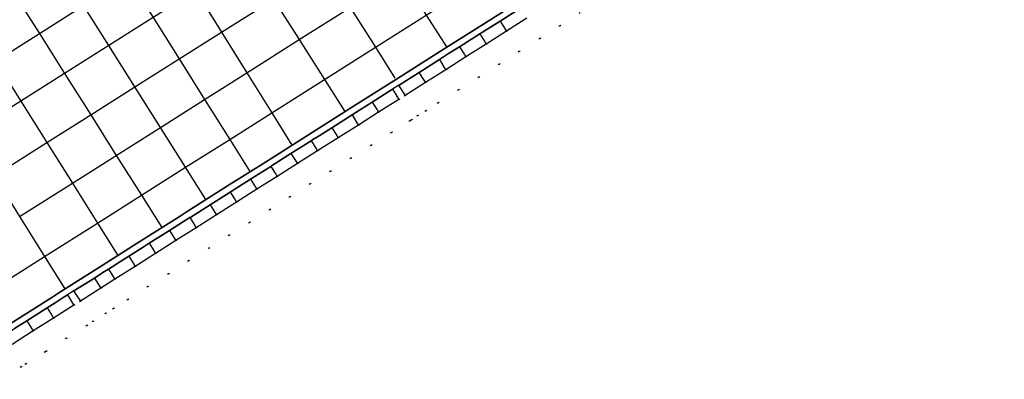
# Model space of a CAD drawing. Header units: metres. Extents: x 174791 to 179073, y 406431 to 409043.
# Tile 67 of 256: x 176087 to 176169, y 406920 to 406950. Entities that reach past the tile are written whole.
import ezdxf

# ---------------------------------------------------------------- set-up
doc = ezdxf.new("R2010")
doc.units = ezdxf.units.M
doc.linetypes.add('DOT', pattern=[6.35, 0, -6.35])
for name, color, linetype in [('terreindeelbegroeid', 254, 'DOT'), ('terreindeelonbegroeid', 254, 'DOT'), ('wegdeel_molgoot', 254, 'Continuous'), ('wegdeel_rijbaan', 254, 'Continuous'), ('wegdeel_start_landingsbaan', 254, 'Continuous'), ('weginrichtingselement_voeg_vliegtuigverharding', 254, 'Continuous')]:
    doc.layers.add(name, color=color, linetype=linetype)

msp = doc.modelspace()

# ---------------------------------------------------------------- linework, layer by layer
at = {"layer": 'terreindeelbegroeid'}
for points in [[(176133.45, 406950.491, 0), (176131.745, 406949.413, 0), (176130.065, 406948.35, 0), (176128.36, 406947.271, 0), (176126.671, 406946.202, 0), (176124.975, 406945.129, 0), (176123.285, 406944.06, 0), (176121.587, 406942.985, 0), (176120.547, 406942.327, 0), (176119.895, 406941.915, 0), (176119.363, 406941.578, 0), (176119.222, 406941.489, 0), (176117.67, 406940.507, 0), (176115.991, 406939.444, 0), (176114.294, 406938.371, 0), (176112.584, 406937.289, 0), (176110.894, 406936.219, 0), (176109.2, 406935.148, 0), (176107.509, 406934.077, 0), (176105.813, 406933.004, 0), (176104.129, 406931.938, 0), (176102.435, 406930.867, 0), (176100.734, 406929.791, 0), (176099.045, 406928.722, 0), (176097.339, 406927.642, 0), (176095.647, 406926.572, 0), (176094.469, 406925.826, 0), (176093.819, 406925.414, 0), (176092.765, 406924.748, 0), (176092.228, 406924.408, 0), (176090.522, 406923.328, 0), (176088.827, 406922.256, 0), (176088.746, 406922.205, 0), (176087.14, 406921.188, 0), (176086.753, 406920.944, 0), (176085.116, 406919.908, 0)], [(176085.116, 406919.908, 0), (176086.753, 406920.944, 0), (176087.14, 406921.188, 0), (176088.746, 406922.205, 0), (176088.827, 406922.256, 0), (176090.522, 406923.328, 0), (176092.228, 406924.408, 0), (176092.765, 406924.748, 0), (176093.819, 406925.414, 0), (176094.469, 406925.826, 0), (176095.647, 406926.572, 0), (176097.339, 406927.642, 0), (176099.045, 406928.722, 0), (176100.734, 406929.791, 0), (176102.435, 406930.867, 0), (176104.129, 406931.938, 0), (176105.813, 406933.004, 0), (176107.509, 406934.077, 0), (176109.2, 406935.148, 0), (176110.894, 406936.219, 0), (176112.584, 406937.289, 0), (176114.294, 406938.371, 0), (176115.991, 406939.444, 0), (176117.67, 406940.507, 0), (176119.222, 406941.489, 0), (176119.363, 406941.578, 0), (176119.895, 406941.915, 0), (176120.547, 406942.327, 0), (176121.587, 406942.985, 0), (176123.285, 406944.06, 0), (176124.975, 406945.129, 0), (176126.671, 406946.202, 0), (176128.36, 406947.271, 0), (176130.065, 406948.35, 0), (176131.745, 406949.413, 0), (176133.45, 406950.491, 0)], [(176086.07, 406922.879, 0), (176087.677, 406923.895, 0), (176087.758, 406923.946, 0), (176089.452, 406925.019, 0), (176091.159, 406926.098, 0), (176091.696, 406926.438, 0), (176093.4, 406927.516, 0), (176094.578, 406928.262, 0), (176096.269, 406929.332, 0), (176097.976, 406930.412, 0), (176099.665, 406931.481, 0), (176101.366, 406932.557, 0), (176103.059, 406933.628, 0), (176104.744, 406934.694, 0), (176106.44, 406935.767, 0), (176108.131, 406936.838, 0), (176109.825, 406937.91, 0), (176111.515, 406938.979, 0), (176113.225, 406940.061, 0), (176114.922, 406941.134, 0), (176116.601, 406942.197, 0), (176118.293, 406943.268, 0), (176118.826, 406943.605, 0), (176120.517, 406944.675, 0), (176122.216, 406945.75, 0), (176123.906, 406946.819, 0), (176125.601, 406947.892, 0), (176127.291, 406948.961, 0), (176128.996, 406950.04, 0)]]:
    msp.add_polyline3d(points, dxfattribs=at)
at = {"layer": 'terreindeelonbegroeid'}
for points in [[(176118.826, 406943.605, 0), (176118.293, 406943.268, 0), (176118.173, 406943.458, 0), (176117.758, 406944.115, 0), (176118.29, 406944.452, 0), (176118.705, 406943.795, 0)], [(176091.696, 406926.438, 0), (176091.159, 406926.098, 0), (176091.047, 406926.276, 0), (176090.623, 406926.945, 0), (176091.16, 406927.285, 0), (176091.583, 406926.616, 0)]]:
    msp.add_polyline3d(points, close=True, dxfattribs=at)
at = {"layer": 'wegdeel_molgoot'}
for points in [[(176085.904, 406924.597, 0), (176089.299, 406926.745, 0), (176089.896, 406927.123, 0), (176093.29, 406929.271, 0), (176096.653, 406931.399, 0), (176100.026, 406933.533, 0), (176100.624, 406933.911, 0), (176103.997, 406936.046, 0), (176107.371, 406938.181, 0), (176110.743, 406940.315, 0), (176111.35, 406940.699, 0), (176114.729, 406942.837, 0), (176118.106, 406944.974, 0), (176121.484, 406947.111, 0), (176122.084, 406947.491, 0), (176125.446, 406949.619, 0), (176128.807, 406951.745, 0)], [(176128.46, 406950.887, 0), (176126.755, 406949.808, 0), (176125.735, 406949.162, 0), (176125.066, 406948.739, 0), (176123.37, 406947.666, 0), (176122.373, 406947.035, 0), (176121.773, 406946.655, 0), (176121.68, 406946.597, 0), (176119.982, 406945.522, 0), (176118.395, 406944.518, 0), (176118.29, 406944.452, 0), (176117.758, 406944.115, 0), (176116.065, 406943.044, 0), (176115.017, 406942.381, 0), (176114.386, 406941.981, 0), (176112.689, 406940.907, 0), (176111.638, 406940.243, 0), (176111.031, 406939.858, 0), (176110.979, 406939.825, 0), (176109.289, 406938.756, 0), (176107.659, 406937.725, 0), (176107.595, 406937.684, 0), (176105.904, 406936.614, 0), (176104.286, 406935.59, 0), (176104.208, 406935.541, 0), (176102.524, 406934.475, 0), (176100.912, 406933.455, 0), (176100.83, 406933.403, 0), (176100.314, 406933.077, 0), (176099.129, 406932.327, 0), (176097.441, 406931.259, 0), (176096.942, 406930.943, 0), (176095.734, 406930.178, 0), (176094.043, 406929.108, 0), (176093.578, 406928.815, 0), (176092.865, 406928.363, 0), (176091.16, 406927.285, 0), (176090.623, 406926.945, 0), (176090.184, 406926.667, 0), (176089.587, 406926.289, 0), (176088.917, 406925.865, 0), (176087.222, 406924.793, 0), (176086.193, 406924.141, 0)]]:
    msp.add_polyline3d(points, dxfattribs=at)
at = {"layer": 'wegdeel_rijbaan'}
msp.add_polyline3d([(176128.996, 406950.04, 0), (176127.291, 406948.961, 0), (176125.601, 406947.892, 0), (176123.906, 406946.819, 0), (176122.216, 406945.75, 0), (176120.517, 406944.675, 0), (176118.826, 406943.605, 0), (176118.705, 406943.795, 0), (176118.29, 406944.452, 0), (176118.395, 406944.518, 0), (176119.982, 406945.522, 0), (176121.68, 406946.597, 0), (176121.773, 406946.655, 0), (176122.373, 406947.035, 0), (176123.37, 406947.666, 0), (176125.066, 406948.739, 0), (176125.735, 406949.162, 0), (176126.755, 406949.808, 0), (176128.46, 406950.887, 0)], dxfattribs=at)
for points in [[(176118.293, 406943.268, 0), (176116.601, 406942.197, 0), (176114.922, 406941.134, 0), (176113.225, 406940.061, 0), (176111.515, 406938.979, 0), (176109.825, 406937.91, 0), (176108.131, 406936.838, 0), (176106.44, 406935.767, 0), (176104.744, 406934.694, 0), (176103.059, 406933.628, 0), (176101.366, 406932.557, 0), (176099.665, 406931.481, 0), (176097.976, 406930.412, 0), (176096.269, 406929.332, 0), (176094.578, 406928.262, 0), (176093.4, 406927.516, 0), (176091.696, 406926.438, 0), (176091.583, 406926.616, 0), (176091.16, 406927.285, 0), (176092.865, 406928.363, 0), (176093.578, 406928.815, 0), (176094.043, 406929.108, 0), (176095.734, 406930.178, 0), (176096.942, 406930.943, 0), (176097.441, 406931.259, 0), (176099.129, 406932.327, 0), (176100.314, 406933.077, 0), (176100.83, 406933.403, 0), (176100.912, 406933.455, 0), (176102.524, 406934.475, 0), (176104.208, 406935.541, 0), (176104.286, 406935.59, 0), (176105.904, 406936.614, 0), (176107.595, 406937.684, 0), (176107.659, 406937.725, 0), (176109.289, 406938.756, 0), (176110.979, 406939.825, 0), (176111.031, 406939.858, 0), (176111.638, 406940.243, 0), (176112.689, 406940.907, 0), (176114.386, 406941.981, 0), (176115.017, 406942.381, 0), (176116.065, 406943.044, 0), (176117.758, 406944.115, 0), (176118.173, 406943.458, 0)], [(176091.159, 406926.098, 0), (176089.452, 406925.019, 0), (176087.758, 406923.946, 0), (176087.677, 406923.895, 0), (176086.07, 406922.879, 0), (176085.683, 406922.634, 0), (176083.977, 406921.554, 0), (176083.868, 406921.727, 0), (176083.69, 406922.008, 0), (176083.442, 406922.401, 0), (176085.148, 406923.48, 0), (176085.535, 406923.725, 0), (176086.193, 406924.141, 0), (176087.222, 406924.793, 0), (176088.917, 406925.865, 0), (176089.587, 406926.289, 0), (176090.184, 406926.667, 0), (176090.623, 406926.945, 0), (176091.047, 406926.276, 0)]]:
    msp.add_polyline3d(points, close=True, dxfattribs=at)
at = {"layer": 'wegdeel_start_landingsbaan'}
msp.add_polyline3d([(176128.807, 406951.745, 0), (176125.446, 406949.619, 0), (176122.084, 406947.491, 0), (176121.484, 406947.111, 0), (176118.106, 406944.974, 0), (176114.729, 406942.837, 0), (176111.35, 406940.699, 0), (176110.743, 406940.315, 0), (176107.371, 406938.181, 0), (176103.997, 406936.046, 0), (176100.624, 406933.911, 0), (176100.026, 406933.533, 0), (176096.653, 406931.399, 0), (176093.29, 406929.271, 0), (176089.896, 406927.123, 0), (176089.299, 406926.745, 0), (176085.904, 406924.597, 0)], dxfattribs=at)
at = {"layer": 'weginrichtingselement_voeg_vliegtuigverharding'}
for points in [[(176084.599, 406946.461, 0), (176088.269, 406948.783, 0), (176091.966, 406951.12, 0), (176095.662, 406953.458, 0), (176099.239, 406955.721, 0), (176103.536, 406958.439, 0), (176107.786, 406961.127, 0), (176111.994, 406963.788, 0), (176116.214, 406966.457, 0), (176120.448, 406969.136, 0), (176124.64, 406971.787, 0), (176128.867, 406974.461, 0), (176133.084, 406977.128, 0), (176137.349, 406979.826, 0), (176141.538, 406982.475, 0), (176145.766, 406985.15, 0), (176149.998, 406987.826, 0), (176154.216, 406990.494, 0), (176158.464, 406993.181, 0), (176162.77, 406995.904, 0), (176166.936, 406998.539, 0), (176171.203, 407001.238, 0)], [(176169.069, 406995.163, 0), (176164.898, 406992.527, 0), (176160.597, 406989.809, 0), (176156.345, 406987.123, 0), (176152.127, 406984.457, 0), (176147.899, 406981.785, 0), (176143.664, 406979.109, 0), (176139.47, 406976.459, 0), (176135.215, 406973.77, 0), (176130.996, 406971.104, 0), (176126.765, 406968.43, 0), (176122.568, 406965.778, 0), (176118.332, 406963.101, 0), (176114.125, 406960.443, 0), (176109.907, 406957.777, 0), (176105.656, 406955.091, 0), (176101.332, 406952.358, 0), (176097.77, 406950.107, 0), (176094.077, 406947.774, 0), (176090.379, 406945.437, 0), (176086.708, 406943.117, 0), (176082.35, 406940.363, 0)], [(176084.488, 406936.886, 0), (176088.885, 406939.666, 0), (176092.556, 406941.986, 0), (176096.253, 406944.323, 0), (176099.941, 406946.655, 0), (176103.487, 406948.896, 0), (176107.837, 406951.646, 0), (176112.086, 406954.333, 0), (176116.314, 406957.006, 0), (176120.506, 406959.656, 0), (176124.741, 406962.333, 0), (176128.943, 406964.989, 0), (176133.177, 406967.666, 0), (176137.396, 406970.333, 0), (176141.638, 406973.015, 0), (176145.837, 406975.67, 0), (176150.077, 406978.35, 0), (176154.3, 406981.02, 0), (176158.517, 406983.686, 0), (176162.77, 406986.374, 0), (176167.064, 406989.089, 0), (176171.238, 406991.728, 0)], [(176097.457, 406986.613, 0), (176099.086, 406984.056, 0), (176101.227, 406980.694, 0), (176103.396, 406977.288, 0), (176105.56, 406973.89, 0), (176107.701, 406970.529, 0), (176109.759, 406967.297, 0), (176109.762, 406967.293, 0), (176109.859, 406967.14, 0), (176109.869, 406967.124, 0), (176109.872, 406967.121, 0), (176109.922, 406967.041, 0), (176109.928, 406967.032, 0), (176110.036, 406966.863, 0), (176110.048, 406966.843, 0), (176111.994, 406963.788, 0), (176114.125, 406960.443, 0), (176116.314, 406957.006, 0), (176118.463, 406953.631, 0), (176120.58, 406950.306, 0), (176122.273, 406947.649, 0)], [(176086.619, 406933.488, 0), (176091.024, 406936.275, 0), (176094.694, 406938.596, 0), (176098.39, 406940.934, 0), (176102.074, 406943.264, 0), (176105.603, 406945.496, 0), (176109.979, 406948.264, 0), (176114.227, 406950.951, 0), (176118.463, 406953.631, 0), (176122.641, 406956.274, 0), (176126.876, 406958.952, 0), (176131.08, 406961.611, 0), (176135.317, 406964.291, 0), (176139.537, 406966.96, 0), (176143.767, 406969.636, 0), (176147.97, 406972.294, 0), (176152.214, 406974.979, 0), (176155.692, 406977.179, 0), (176156.432, 406977.647, 0), (176160.647, 406980.313, 0), (176164.902, 406983.004, 0), (176169.189, 406985.716, 0)], [(176093.321, 406983.982, 0), (176094.936, 406981.43, 0), (176097.067, 406978.063, 0), (176099.227, 406974.651, 0), (176101.381, 406971.247, 0), (176103.512, 406967.88, 0), (176105.561, 406964.643, 0), (176105.565, 406964.637, 0), (176105.661, 406964.485, 0), (176105.672, 406964.468, 0), (176105.674, 406964.464, 0), (176105.724, 406964.385, 0), (176105.729, 406964.377, 0), (176105.836, 406964.208, 0), (176105.851, 406964.185, 0), (176107.786, 406961.127, 0), (176109.907, 406957.777, 0), (176112.086, 406954.333, 0), (176114.227, 406950.951, 0), (176116.334, 406947.622, 0), (176117.97, 406945.037, 0)], [(176084.378, 406927.418, 0), (176088.705, 406930.16, 0), (176093.12, 406932.951, 0), (176096.791, 406935.27, 0), (176100.488, 406937.608, 0), (176104.169, 406939.934, 0), (176107.683, 406942.155, 0), (176112.085, 406944.937, 0), (176116.334, 406947.622, 0), (176120.58, 406950.306, 0), (176124.746, 406952.939, 0), (176128.981, 406955.616, 0), (176133.191, 406958.277, 0), (176137.432, 406960.957, 0), (176141.653, 406963.625, 0), (176145.873, 406966.292, 0), (176150.081, 406968.952, 0), (176154.332, 406971.639, 0), (176158.545, 406974.301, 0), (176162.762, 406976.966, 0), (176167.019, 406979.657, 0), (176171.302, 406982.364, 0)], [(176089.063, 406981.294, 0), (176090.681, 406978.739, 0), (176092.813, 406975.372, 0), (176094.973, 406971.96, 0), (176097.128, 406968.557, 0), (176099.26, 406965.191, 0), (176101.31, 406961.954, 0), (176101.314, 406961.947, 0), (176101.409, 406961.796, 0), (176101.421, 406961.778, 0), (176101.423, 406961.774, 0), (176101.474, 406961.694, 0), (176101.478, 406961.689, 0), (176101.585, 406961.52, 0), (176101.601, 406961.494, 0), (176103.536, 406958.439, 0), (176105.656, 406955.091, 0), (176107.837, 406951.646, 0), (176109.979, 406948.264, 0), (176112.085, 406944.937, 0), (176113.778, 406942.264, 0)], [(176084.946, 406978.682, 0), (176086.541, 406976.119, 0), (176088.647, 406972.737, 0), (176090.781, 406969.308, 0), (176092.91, 406965.889, 0), (176095.015, 406962.506, 0), (176097.04, 406959.254, 0), (176097.045, 406959.245, 0), (176097.138, 406959.095, 0), (176097.151, 406959.075, 0), (176097.153, 406959.072, 0), (176097.203, 406958.991, 0), (176097.205, 406958.988, 0), (176097.311, 406958.818, 0), (176097.329, 406958.789, 0), (176099.239, 406955.721, 0), (176101.332, 406952.358, 0), (176103.487, 406948.896, 0), (176105.603, 406945.496, 0), (176107.683, 406942.155, 0), (176109.359, 406939.463, 0)], [(176081.243, 406976.381, 0), (176082.869, 406973.796, 0), (176084.99, 406970.424, 0), (176087.14, 406967.005, 0), (176089.285, 406963.596, 0), (176091.406, 406960.223, 0), (176093.446, 406956.981, 0), (176093.452, 406956.971, 0), (176093.545, 406956.823, 0), (176093.559, 406956.802, 0), (176093.561, 406956.799, 0), (176093.612, 406956.717, 0), (176093.719, 406956.547, 0), (176093.739, 406956.516, 0), (176095.662, 406953.458, 0), (176097.77, 406950.107, 0), (176099.941, 406946.655, 0), (176102.074, 406943.264, 0), (176104.169, 406939.934, 0), (176105.86, 406937.245, 0)], [(176102.186, 406934.916, 0), (176100.488, 406937.608, 0), (176098.39, 406940.934, 0), (176096.253, 406944.323, 0), (176094.077, 406947.774, 0), (176091.966, 406951.12, 0), (176090.04, 406954.174, 0), (176090.019, 406954.207, 0), (176089.912, 406954.376, 0), (176089.861, 406954.457, 0), (176089.859, 406954.46, 0), (176089.845, 406954.482, 0), (176089.752, 406954.63, 0), (176089.745, 406954.641, 0), (176087.702, 406957.881, 0), (176085.576, 406961.251, 0), (176083.428, 406964.657, 0), (176081.273, 406968.074, 0), (176079.148, 406971.442, 0), (176077.544, 406973.986, 0)], [(176073.825, 406971.687, 0), (176075.453, 406969.105, 0), (176077.578, 406965.736, 0), (176079.733, 406962.319, 0), (176081.881, 406958.913, 0), (176084.006, 406955.543, 0), (176086.149, 406952.145, 0), (176088.269, 406948.783, 0), (176090.379, 406945.437, 0), (176092.556, 406941.986, 0), (176094.694, 406938.596, 0), (176096.791, 406935.27, 0), (176098.491, 406932.574, 0)], [(176070.152, 406969.368, 0), (176071.783, 406966.782, 0), (176073.907, 406963.415, 0), (176076.062, 406959.997, 0), (176078.21, 406956.591, 0), (176080.335, 406953.222, 0), (176082.479, 406949.823, 0), (176084.599, 406946.461, 0), (176086.708, 406943.117, 0), (176088.885, 406939.666, 0), (176091.024, 406936.275, 0), (176093.12, 406932.951, 0), (176094.824, 406930.249, 0)], [(176065.835, 406966.641, 0), (176067.461, 406964.048, 0), (176069.575, 406960.675, 0), (176071.721, 406957.252, 0), (176073.86, 406953.84, 0), (176075.976, 406950.465, 0), (176078.11, 406947.06, 0), (176079.792, 406944.378, 0), (176079.909, 406944.191, 0), (176080.222, 406943.692, 0), (176082.32, 406940.344, 0), (176084.488, 406936.886, 0), (176086.619, 406933.488, 0), (176088.705, 406930.16, 0), (176090.405, 406927.448, 0)], [(176126.755, 406949.808, 0), (176127.172, 406949.148, 0), (176127.291, 406948.961, 0)], [(176125.066, 406948.739, 0), (176125.483, 406948.08, 0), (176125.601, 406947.892, 0)], [(176123.37, 406947.666, 0), (176123.787, 406947.007, 0), (176123.906, 406946.819, 0)], [(176121.68, 406946.597, 0), (176122.096, 406945.939, 0), (176122.216, 406945.75, 0)], [(176119.981, 406945.522, 0), (176120.397, 406944.865, 0), (176120.517, 406944.675, 0)], [(176116.065, 406943.044, 0), (176116.481, 406942.387, 0), (176116.601, 406942.197, 0)], [(176114.386, 406941.981, 0), (176114.802, 406941.323, 0), (176114.922, 406941.134, 0)], [(176112.689, 406940.907, 0), (176113.106, 406940.249, 0), (176113.225, 406940.061, 0)], [(176110.979, 406939.825, 0), (176111.396, 406939.166, 0), (176111.515, 406938.979, 0)], [(176109.289, 406938.756, 0), (176109.707, 406938.096, 0), (176109.825, 406937.91, 0)], [(176107.595, 406937.684, 0), (176108.014, 406937.023, 0), (176108.131, 406936.838, 0)], [(176105.904, 406936.614, 0), (176106.323, 406935.952, 0), (176106.44, 406935.767, 0)], [(176104.208, 406935.541, 0), (176104.628, 406934.878, 0), (176104.744, 406934.694, 0)], [(176102.524, 406934.475, 0), (176102.943, 406933.811, 0), (176103.059, 406933.628, 0)], [(176100.83, 406933.403, 0), (176101.25, 406932.739, 0), (176101.365, 406932.557, 0)], [(176099.129, 406932.327, 0), (176099.55, 406931.662, 0), (176099.665, 406931.481, 0)], [(176097.44, 406931.259, 0), (176097.862, 406930.593, 0), (176097.976, 406930.412, 0)], [(176095.734, 406930.178, 0), (176096.155, 406929.512, 0), (176096.269, 406929.332, 0)], [(176094.043, 406929.108, 0), (176094.465, 406928.441, 0), (176094.578, 406928.262, 0)], [(176092.865, 406928.363, 0), (176093.287, 406927.695, 0), (176093.4, 406927.516, 0)], [(176088.917, 406925.865, 0), (176089.341, 406925.195, 0), (176089.452, 406925.019, 0)], [(176087.222, 406924.793, 0), (176087.647, 406924.121, 0), (176087.758, 406923.946, 0)]]:
    msp.add_polyline3d(points, dxfattribs=at)

doc.saveas('drawing.dxf')
